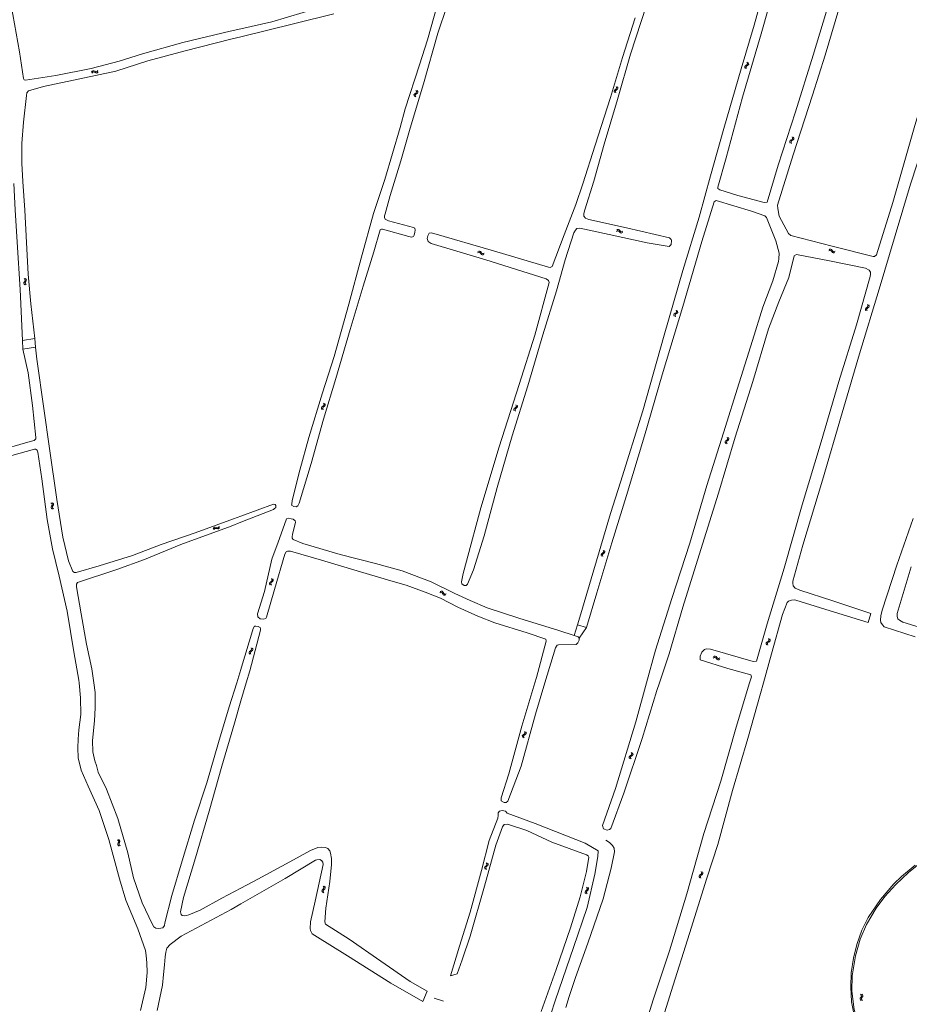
# Model space of a CAD drawing. Header units: metres. Extents: x 189705 to 199106, y 581686 to 588448.
# Tile 252 of 256: x 196913 to 197262, y 584374 to 584760. Entities that reach past the tile are written whole.
import ezdxf

# ---------------------------------------------------------------- set-up
doc = ezdxf.new("R2010")
doc.units = ezdxf.units.M
doc.layers.add('B-WA-OG-GBKN-G', color=7, linetype='Continuous', lineweight=18)

msp = doc.modelspace()

# ---------------------------------------------------------------- linework, layer by layer
at = {"layer": 'B-WA-OG-GBKN-G'}
for p, q in [((197198.649, 584743.575), (197198.83, 584743.21)), ((197198.83, 584743.21), (197198.86, 584742.883)), ((197199.131, 584743.454), (197199.314, 584743.091)), ((196941.396, 584739.717), (196941.636, 584740.046)), ((196941.508, 584739.233), (196941.75, 584739.56)), ((196941.636, 584740.046), (196941.912, 584740.222)), ((196941.75, 584739.56), (196942.028, 584739.735)), ((196941.912, 584740.222), (196942.249, 584740.189)), ((196942.028, 584739.735), (196942.353, 584739.703)), ((196942.249, 584740.189), (196942.61, 584740.003)), ((196942.353, 584739.703), (196942.724, 584739.519)), ((196942.61, 584740.003), (196942.974, 584739.817)), ((196942.724, 584739.519), (196943.087, 584739.331)), ((196942.974, 584739.817), (196943.301, 584739.782)), ((196943.087, 584739.331), (196943.414, 584739.296)), ((196943.301, 584739.782), (196943.587, 584739.96)), ((196943.414, 584739.296), (196943.699, 584739.476)), ((196943.587, 584739.96), (196943.829, 584740.289)), ((196943.699, 584739.476), (196943.941, 584739.805)), ((197198.018, 584742.124), (197197.838, 584741.849)), ((197197.838, 584741.849), (197197.869, 584741.513)), ((197197.869, 584741.513), (197198.052, 584741.147)), ((197198.35, 584742.361), (197198.018, 584742.124)), ((197198.502, 584742.003), (197198.322, 584741.728)), ((197198.322, 584741.728), (197198.351, 584741.392)), ((197198.683, 584742.608), (197198.35, 584742.361)), ((197198.351, 584741.392), (197198.533, 584741.027)), ((197198.833, 584742.242), (197198.502, 584742.003)), ((197198.86, 584742.883), (197198.683, 584742.608)), ((197199.163, 584742.48), (197198.833, 584742.242)), ((197199.346, 584742.765), (197199.163, 584742.48)), ((197199.314, 584743.091), (197199.346, 584742.765)), ((197068.727, 584732.513), (197068.912, 584732.15)), ((197068.945, 584731.824), (197068.772, 584731.547)), ((197068.912, 584732.15), (197068.945, 584731.824)), ((197069.21, 584732.398), (197069.398, 584732.037)), ((197069.433, 584731.712), (197069.253, 584731.425)), ((197069.398, 584732.037), (197069.433, 584731.712)), ((197146.472, 584732.336), (197146.655, 584732.621)), ((197146.505, 584732.01), (197146.472, 584732.336)), ((197146.69, 584731.647), (197146.505, 584732.01)), ((197146.655, 584732.621), (197146.985, 584732.86)), ((197146.96, 584732.219), (197147.135, 584732.494)), ((197146.99, 584731.892), (197146.96, 584732.219)), ((197146.985, 584732.86), (197147.315, 584733.1)), ((197147.172, 584731.528), (197146.99, 584731.892)), ((197147.135, 584732.494), (197147.468, 584732.742)), ((197147.465, 584733.711), (197147.281, 584734.076)), ((197147.315, 584733.1), (197147.495, 584733.376)), ((197147.495, 584733.376), (197147.465, 584733.711)), ((197147.468, 584732.742), (197147.799, 584732.98)), ((197147.947, 584733.591), (197147.763, 584733.957)), ((197147.799, 584732.98), (197147.979, 584733.256)), ((197147.979, 584733.256), (197147.947, 584733.591)), ((197068.113, 584731.055), (197067.935, 584730.778)), ((197067.935, 584730.778), (197067.97, 584730.443)), ((197067.97, 584730.443), (197068.157, 584730.079)), ((197068.442, 584731.296), (197068.113, 584731.055)), ((197068.598, 584730.94), (197068.421, 584730.663)), ((197068.421, 584730.663), (197068.454, 584730.328)), ((197068.772, 584731.547), (197068.442, 584731.296)), ((197068.454, 584730.328), (197068.641, 584729.964)), ((197068.926, 584731.183), (197068.598, 584730.94)), ((197069.253, 584731.425), (197068.926, 584731.183)), ((197215.659, 584712.813), (197215.468, 584712.545)), ((197215.468, 584712.545), (197215.486, 584712.208)), ((197216, 584713.038), (197215.659, 584712.813)), ((197216.138, 584712.674), (197215.947, 584712.406)), ((197215.947, 584712.406), (197215.963, 584712.07)), ((197216.342, 584713.272), (197216, 584713.038)), ((197216.477, 584712.901), (197216.138, 584712.674)), ((197216.528, 584713.539), (197216.342, 584713.272)), ((197216.344, 584714.239), (197216.511, 584713.867)), ((197216.816, 584713.126), (197216.477, 584712.901)), ((197216.511, 584713.867), (197216.528, 584713.539)), ((197217.01, 584713.403), (197216.816, 584713.126)), ((197216.821, 584714.1), (197216.991, 584713.73)), ((197216.991, 584713.73), (197217.01, 584713.403)), ((197215.486, 584712.208), (197215.655, 584711.836)), ((197215.963, 584712.07), (197216.132, 584711.697)), ((197147.505, 584677.616), (197147.847, 584677.837)), ((197147.847, 584677.837), (197148.168, 584677.903)), ((197148.168, 584677.903), (197148.47, 584677.75)), ((197148.47, 584677.75), (197148.741, 584677.446)), ((197147.435, 584677.124), (197147.78, 584677.343)), ((197147.78, 584677.343), (197148.102, 584677.406)), ((197148.102, 584677.406), (197148.393, 584677.259)), ((197148.393, 584677.259), (197148.674, 584676.954)), ((197148.674, 584676.954), (197148.944, 584676.649)), ((197148.741, 584677.446), (197149.014, 584677.142)), ((197148.944, 584676.649), (197149.237, 584676.498)), ((197149.014, 584677.142), (197149.307, 584676.991)), ((197149.237, 584676.498), (197149.567, 584676.564)), ((197149.307, 584676.991), (197149.637, 584677.055)), ((197149.567, 584676.564), (197149.912, 584676.784)), ((197149.637, 584677.055), (197149.981, 584677.275)), ((197230.874, 584669.984), (197231.237, 584670.171)), ((197231.237, 584670.171), (197231.562, 584670.206)), ((197231.562, 584670.206), (197231.848, 584670.024)), ((197231.848, 584670.024), (197232.089, 584669.696)), ((197092.918, 584668.75), (197093.281, 584668.936)), ((197093.032, 584669.233), (197093.393, 584669.422)), ((197093.281, 584668.936), (197093.607, 584668.97)), ((197093.393, 584669.422), (197093.718, 584669.459)), ((197093.607, 584668.97), (197093.884, 584668.798)), ((197093.718, 584669.459), (197094.005, 584669.279)), ((197093.884, 584668.798), (197094.136, 584668.468)), ((197094.005, 584669.279), (197094.248, 584668.952)), ((197094.136, 584668.468), (197094.378, 584668.14)), ((197094.248, 584668.952), (197094.492, 584668.625)), ((197094.378, 584668.14), (197094.656, 584667.963)), ((197094.492, 584668.625), (197094.77, 584668.448)), ((197094.656, 584667.963), (197094.991, 584667.999)), ((197094.77, 584668.448), (197095.105, 584668.482)), ((197094.991, 584667.999), (197095.354, 584668.187)), ((197095.105, 584668.482), (197095.468, 584668.67)), ((197230.758, 584669.502), (197231.122, 584669.686)), ((197231.122, 584669.686), (197231.448, 584669.718)), ((197231.448, 584669.718), (197231.724, 584669.544)), ((197231.724, 584669.544), (197231.974, 584669.213)), ((197231.974, 584669.213), (197232.214, 584668.883)), ((197232.089, 584669.696), (197232.331, 584669.367)), ((197232.214, 584668.883), (197232.491, 584668.704)), ((197232.331, 584669.367), (197232.608, 584669.189)), ((197232.491, 584668.704), (197232.826, 584668.738)), ((197232.608, 584669.189), (197232.943, 584669.221)), ((197232.826, 584668.738), (197233.19, 584668.924)), ((197232.943, 584669.221), (197233.307, 584669.407)), ((196914.87, 584658.654), (196915.173, 584658.382)), ((196915.173, 584658.382), (196915.321, 584658.089)), ((196915.362, 584658.72), (196915.667, 584658.45)), ((196915.667, 584658.45), (196915.817, 584658.159)), ((196915.817, 584658.159), (196915.751, 584657.827)), ((196914.819, 584657.073), (196914.753, 584656.75)), ((196914.753, 584656.75), (196914.906, 584656.45)), ((196915.04, 584657.416), (196914.819, 584657.073)), ((196914.906, 584656.45), (196915.211, 584656.177)), ((196915.259, 584657.768), (196915.04, 584657.416)), ((196915.314, 584657.139), (196915.248, 584656.816)), ((196915.248, 584656.816), (196915.398, 584656.516)), ((196915.321, 584658.089), (196915.259, 584657.768)), ((196915.532, 584657.484), (196915.314, 584657.139)), ((196915.398, 584656.516), (196915.703, 584656.244)), ((196915.751, 584657.827), (196915.532, 584657.484)), ((197245.319, 584647.016), (197245.143, 584646.738)), ((197245.143, 584646.738), (197245.179, 584646.403)), ((197245.648, 584647.258), (197245.319, 584647.016)), ((197245.805, 584646.902), (197245.628, 584646.624)), ((197245.628, 584646.624), (197245.662, 584646.289)), ((197245.977, 584647.51), (197245.648, 584647.258)), ((197246.132, 584647.146), (197245.805, 584646.902)), ((197245.929, 584648.476), (197246.115, 584648.113)), ((197246.149, 584647.787), (197245.977, 584647.51)), ((197246.115, 584648.113), (197246.149, 584647.787)), ((197246.459, 584647.389), (197246.132, 584647.146)), ((197246.412, 584648.362), (197246.601, 584648.001)), ((197246.638, 584647.676), (197246.459, 584647.389)), ((197246.601, 584648.001), (197246.638, 584647.676)), ((197170.118, 584644.799), (197169.927, 584644.531)), ((197169.927, 584644.531), (197169.945, 584644.194)), ((197169.945, 584644.194), (197170.114, 584643.822)), ((197170.459, 584645.023), (197170.118, 584644.799)), ((197170.597, 584644.66), (197170.406, 584644.392)), ((197170.406, 584644.392), (197170.422, 584644.056)), ((197170.422, 584644.056), (197170.591, 584643.683)), ((197170.801, 584645.258), (197170.459, 584645.023)), ((197170.936, 584644.887), (197170.597, 584644.66)), ((197170.987, 584645.525), (197170.801, 584645.258)), ((197170.803, 584646.225), (197170.97, 584645.853)), ((197171.275, 584645.112), (197170.936, 584644.887)), ((197170.97, 584645.853), (197170.987, 584645.525)), ((197171.469, 584645.389), (197171.275, 584645.112)), ((197171.28, 584646.086), (197171.45, 584645.716)), ((197171.45, 584645.716), (197171.469, 584645.389)), ((197245.179, 584646.403), (197245.367, 584646.04)), ((197245.662, 584646.289), (197245.85, 584645.926)), ((197031.805, 584608.269), (197031.625, 584607.994)), ((197031.625, 584607.994), (197031.656, 584607.658)), ((197032.137, 584608.506), (197031.805, 584608.269)), ((197032.289, 584608.148), (197032.109, 584607.873)), ((197032.47, 584608.753), (197032.137, 584608.506)), ((197032.62, 584608.387), (197032.289, 584608.148)), ((197032.436, 584609.72), (197032.617, 584609.355)), ((197032.647, 584609.028), (197032.47, 584608.753)), ((197032.617, 584609.355), (197032.647, 584609.028)), ((197032.95, 584608.625), (197032.62, 584608.387)), ((197032.918, 584609.599), (197033.101, 584609.236)), ((197033.133, 584608.91), (197032.95, 584608.625)), ((197033.101, 584609.236), (197033.133, 584608.91)), ((197107.617, 584607.911), (197107.287, 584607.67)), ((197107.947, 584608.161), (197107.617, 584607.911)), ((197107.903, 584609.128), (197108.087, 584608.764)), ((197108.12, 584608.438), (197107.947, 584608.161)), ((197108.087, 584608.764), (197108.12, 584608.438)), ((197108.428, 584608.038), (197108.1, 584607.797)), ((197108.386, 584609.012), (197108.573, 584608.65)), ((197108.608, 584608.325), (197108.428, 584608.038)), ((197108.573, 584608.65), (197108.608, 584608.325)), ((197031.656, 584607.658), (197031.839, 584607.292)), ((197032.109, 584607.873), (197032.138, 584607.537)), ((197032.138, 584607.537), (197032.32, 584607.172)), ((197107.287, 584607.67), (197107.109, 584607.393)), ((197107.109, 584607.393), (197107.144, 584607.058)), ((197107.144, 584607.058), (197107.331, 584606.694)), ((197107.772, 584607.554), (197107.594, 584607.277)), ((197107.594, 584607.277), (197107.627, 584606.942)), ((197107.627, 584606.942), (197107.814, 584606.579)), ((197108.1, 584607.797), (197107.772, 584607.554)), ((197190.861, 584596.376), (197191.054, 584596.017)), ((197190.277, 584594.905), (197190.106, 584594.625)), ((197190.106, 584594.625), (197190.147, 584594.29)), ((197190.147, 584594.29), (197190.342, 584593.93)), ((197190.601, 584595.153), (197190.277, 584594.905)), ((197190.765, 584594.8), (197190.593, 584594.519)), ((197190.593, 584594.519), (197190.633, 584594.185)), ((197190.926, 584595.411), (197190.601, 584595.153)), ((197190.633, 584594.185), (197190.827, 584593.826)), ((197191.087, 584595.05), (197190.765, 584594.8)), ((197191.094, 584595.691), (197190.926, 584595.411)), ((197191.054, 584596.017), (197191.094, 584595.691)), ((197191.41, 584595.298), (197191.087, 584595.05)), ((197191.346, 584596.271), (197191.541, 584595.913)), ((197191.584, 584595.589), (197191.41, 584595.298)), ((197191.541, 584595.913), (197191.584, 584595.589)), ((196925.4, 584570.567), (196925.73, 584570.329)), ((196925.702, 584569.354), (196925.519, 584568.99)), ((196925.881, 584569.728), (196925.702, 584569.354)), ((196925.73, 584570.329), (196925.909, 584570.053)), ((196925.909, 584570.053), (196925.881, 584569.728)), ((196925.882, 584570.686), (196926.214, 584570.449)), ((196926.184, 584569.475), (196926.004, 584569.108)), ((196926.365, 584569.839), (196926.184, 584569.475)), ((196926.214, 584570.449), (196926.395, 584570.176)), ((196926.395, 584570.176), (196926.365, 584569.839)), ((196925.519, 584568.99), (196925.488, 584568.662)), ((196925.488, 584568.662), (196925.672, 584568.379)), ((196925.672, 584568.379), (196926.004, 584568.141)), ((196926.004, 584569.108), (196925.972, 584568.781)), ((196925.972, 584568.781), (196926.154, 584568.498)), ((196926.154, 584568.498), (196926.487, 584568.26)), ((196989.162, 584560.435), (196989.337, 584560.803)), ((196989.337, 584560.803), (196989.575, 584561.027)), ((196989.361, 584559.98), (196989.539, 584560.347)), ((196989.539, 584560.347), (196989.78, 584560.57)), ((196989.575, 584561.027), (196989.913, 584561.056)), ((196989.78, 584560.57), (196990.105, 584560.599)), ((196989.913, 584561.056), (196990.303, 584560.941)), ((196990.105, 584560.599), (196990.504, 584560.487)), ((196990.303, 584560.941), (196990.695, 584560.826)), ((196990.504, 584560.487), (196990.895, 584560.369)), ((196990.695, 584560.826), (196991.023, 584560.851)), ((196990.895, 584560.369), (196991.223, 584560.395)), ((196991.023, 584560.851), (196991.27, 584561.079)), ((196991.223, 584560.395), (196991.47, 584560.625)), ((196991.27, 584561.079), (196991.447, 584561.448)), ((196991.47, 584560.625), (196991.647, 584560.993)), ((197141.572, 584550.649), (197141.391, 584550.374)), ((197141.391, 584550.374), (197141.422, 584550.038)), ((197141.422, 584550.038), (197141.604, 584549.672)), ((197141.904, 584550.886), (197141.572, 584550.649)), ((197142.056, 584550.527), (197141.875, 584550.252)), ((197141.875, 584550.252), (197141.903, 584549.917)), ((197142.237, 584551.132), (197141.904, 584550.886)), ((197142.386, 584550.767), (197142.056, 584550.527)), ((197142.204, 584552.099), (197142.385, 584551.734)), ((197142.414, 584551.407), (197142.237, 584551.132)), ((197142.385, 584551.734), (197142.414, 584551.407)), ((197142.717, 584551.004), (197142.386, 584550.767)), ((197142.686, 584551.978), (197142.869, 584551.614)), ((197142.901, 584551.288), (197142.717, 584551.004)), ((197142.869, 584551.614), (197142.901, 584551.288)), ((197141.903, 584549.917), (197142.086, 584549.551)), ((197011.233, 584539.108), (197011.403, 584539.4)), ((197011.279, 584538.784), (197011.233, 584539.108)), ((197011.479, 584538.429), (197011.279, 584538.784)), ((197011.403, 584539.4), (197011.723, 584539.653)), ((197011.723, 584539.653), (197012.042, 584539.907)), ((197011.724, 584539.012), (197011.888, 584539.294)), ((197011.768, 584538.686), (197011.724, 584539.012)), ((197011.965, 584538.33), (197011.768, 584538.686)), ((197011.888, 584539.294), (197012.21, 584539.556)), ((197012.167, 584540.523), (197011.968, 584540.88)), ((197012.042, 584539.907), (197012.211, 584540.19)), ((197012.211, 584540.19), (197012.167, 584540.523)), ((197012.21, 584539.556), (197012.531, 584539.807)), ((197012.653, 584540.424), (197012.454, 584540.781)), ((197012.531, 584539.807), (197012.699, 584540.09)), ((197012.699, 584540.09), (197012.653, 584540.424)), ((197078.063, 584535.363), (197078.446, 584535.502)), ((197078.236, 584535.828), (197078.618, 584535.97)), ((197078.446, 584535.502), (197078.774, 584535.495)), ((197078.618, 584535.97), (197078.946, 584535.966)), ((197078.774, 584535.495), (197079.027, 584535.289)), ((197078.946, 584535.966), (197079.208, 584535.752)), ((197079.027, 584535.289), (197079.236, 584534.931)), ((197079.208, 584535.752), (197079.407, 584535.397)), ((197079.236, 584534.931), (197079.434, 584534.574)), ((197079.407, 584535.397), (197079.609, 584535.042)), ((197079.434, 584534.574), (197079.688, 584534.364)), ((197079.609, 584535.042), (197079.862, 584534.832)), ((197079.862, 584534.832), (197080.198, 584534.823)), ((197080.025, 584534.358), (197080.409, 584534.499)), ((197080.198, 584534.823), (197080.582, 584534.964)), ((197079.688, 584534.364), (197080.025, 584534.358)), ((197206.204, 584515.611), (197206.393, 584515.892)), ((197206.229, 584515.284), (197206.204, 584515.611)), ((197206.405, 584514.917), (197206.229, 584515.284)), ((197206.393, 584515.892), (197206.728, 584516.123)), ((197206.688, 584515.483), (197206.87, 584515.754)), ((197206.711, 584515.156), (197206.688, 584515.483)), ((197206.885, 584514.787), (197206.711, 584515.156)), ((197206.728, 584516.123), (197207.063, 584516.356)), ((197206.87, 584515.754), (197207.208, 584515.994)), ((197207.227, 584516.963), (197207.051, 584517.332)), ((197207.063, 584516.356), (197207.249, 584516.627)), ((197207.208, 584515.994), (197207.544, 584516.225)), ((197207.249, 584516.627), (197207.227, 584516.963)), ((197207.706, 584516.833), (197207.531, 584517.202)), ((197207.544, 584516.225), (197207.73, 584516.496)), ((197207.73, 584516.496), (197207.706, 584516.833)), ((197003.394, 584512.254), (197003.222, 584511.973)), ((197003.222, 584511.973), (197003.265, 584511.639)), ((197003.265, 584511.639), (197003.46, 584511.279)), ((197003.717, 584512.502), (197003.394, 584512.254)), ((197003.881, 584512.15), (197003.71, 584511.868)), ((197003.71, 584511.868), (197003.75, 584511.534)), ((197004.042, 584512.761), (197003.717, 584512.502)), ((197003.75, 584511.534), (197003.945, 584511.175)), ((197004.204, 584512.4), (197003.881, 584512.15)), ((197003.975, 584513.726), (197004.168, 584513.367)), ((197004.209, 584513.041), (197004.042, 584512.761)), ((197004.168, 584513.367), (197004.209, 584513.041)), ((197004.525, 584512.649), (197004.204, 584512.4)), ((197004.461, 584513.621), (197004.656, 584513.264)), ((197004.699, 584512.94), (197004.525, 584512.649)), ((197004.656, 584513.264), (197004.699, 584512.94)), ((197185.448, 584509.712), (197185.801, 584509.915)), ((197185.537, 584510.2), (197185.889, 584510.406)), ((197185.801, 584509.915), (197186.125, 584509.966)), ((197185.889, 584510.406), (197186.212, 584510.459)), ((197186.125, 584509.966), (197186.41, 584509.807)), ((197186.212, 584510.459), (197186.508, 584510.294)), ((197186.41, 584509.807), (197186.678, 584509.49)), ((197186.508, 584510.294), (197186.766, 584509.979)), ((197186.678, 584509.49), (197186.936, 584509.174)), ((197186.766, 584509.979), (197187.026, 584509.664)), ((197186.936, 584509.174), (197187.222, 584509.011)), ((197187.026, 584509.664), (197187.312, 584509.502)), ((197187.222, 584509.011), (197187.555, 584509.063)), ((197187.312, 584509.502), (197187.645, 584509.552)), ((197187.555, 584509.063), (197187.908, 584509.269)), ((197187.645, 584509.552), (197187.998, 584509.757)), ((197111.446, 584480.554), (197111.263, 584480.92)), ((197111.474, 584480.219), (197111.446, 584480.554)), ((197111.927, 584480.433), (197111.745, 584480.798)), ((197111.958, 584480.097), (197111.927, 584480.433)), ((197110.448, 584479.183), (197110.632, 584479.467)), ((197110.479, 584478.857), (197110.448, 584479.183)), ((197110.662, 584478.493), (197110.479, 584478.857)), ((197110.632, 584479.467), (197110.962, 584479.704)), ((197110.934, 584479.064), (197111.111, 584479.338)), ((197110.963, 584478.737), (197110.934, 584479.064)), ((197110.962, 584479.704), (197111.293, 584479.944)), ((197111.144, 584478.372), (197110.963, 584478.737)), ((197111.111, 584479.338), (197111.444, 584479.585)), ((197111.293, 584479.944), (197111.474, 584480.219)), ((197111.444, 584479.585), (197111.777, 584479.822)), ((197111.777, 584479.822), (197111.958, 584480.097)), ((197153.249, 584472.652), (197153.431, 584472.288)), ((197152.622, 584471.2), (197152.442, 584470.925)), ((197152.442, 584470.925), (197152.473, 584470.589)), ((197152.473, 584470.589), (197152.657, 584470.224)), ((197152.953, 584471.438), (197152.622, 584471.2)), ((197153.106, 584471.08), (197152.926, 584470.805)), ((197152.926, 584470.805), (197152.955, 584470.469)), ((197153.286, 584471.686), (197152.953, 584471.438)), ((197152.955, 584470.469), (197153.139, 584470.104)), ((197153.436, 584471.32), (197153.106, 584471.08)), ((197153.461, 584471.961), (197153.286, 584471.686)), ((197153.431, 584472.288), (197153.461, 584471.961)), ((197153.765, 584471.559), (197153.436, 584471.32)), ((197153.731, 584472.533), (197153.916, 584472.17)), ((197153.948, 584471.844), (197153.765, 584471.559)), ((197153.916, 584472.17), (197153.948, 584471.844)), ((196951.501, 584438.321), (196951.844, 584438.101)), ((196951.844, 584438.101), (196952.037, 584437.836)), ((196951.976, 584438.466), (196952.321, 584438.248)), ((196952.321, 584438.248), (196952.515, 584437.985)), ((196952.515, 584437.985), (196952.504, 584437.646)), ((196951.705, 584436.753), (196951.692, 584436.424)), ((196951.692, 584436.424), (196951.891, 584436.152)), ((196951.868, 584437.127), (196951.705, 584436.753)), ((196952.027, 584437.51), (196951.868, 584437.127)), ((196951.891, 584436.152), (196952.236, 584435.932)), ((196952.037, 584437.836), (196952.027, 584437.51)), ((196952.183, 584436.897), (196952.169, 584436.568)), ((196952.169, 584436.568), (196952.366, 584436.296)), ((196952.343, 584437.273), (196952.183, 584436.897)), ((196952.504, 584437.646), (196952.343, 584437.273)), ((196952.366, 584436.296), (196952.711, 584436.076)), ((197095.796, 584427.796), (197095.639, 584427.506)), ((197095.639, 584427.506), (197095.699, 584427.174)), ((197095.699, 584427.174), (197095.913, 584426.826)), ((197096.106, 584428.061), (197095.796, 584427.796)), ((197096.417, 584428.336), (197096.106, 584428.061)), ((197096.288, 584427.717), (197096.132, 584427.427)), ((197096.132, 584427.427), (197096.19, 584427.096)), ((197096.19, 584427.096), (197096.403, 584426.747)), ((197096.597, 584427.984), (197096.288, 584427.717)), ((197096.299, 584429.295), (197096.511, 584428.947)), ((197096.568, 584428.624), (197096.417, 584428.336)), ((197096.511, 584428.947), (197096.568, 584428.624)), ((197096.905, 584428.249), (197096.597, 584427.984)), ((197096.79, 584429.217), (197097.004, 584428.87)), ((197097.064, 584428.549), (197096.905, 584428.249)), ((197097.004, 584428.87), (197097.064, 584428.549)), ((197180.066, 584424.449), (197179.887, 584424.173)), ((197179.887, 584424.173), (197179.92, 584423.838)), ((197179.92, 584423.838), (197180.105, 584423.473)), ((197180.397, 584424.688), (197180.066, 584424.449)), ((197180.551, 584424.331), (197180.372, 584424.055)), ((197180.372, 584424.055), (197180.403, 584423.72)), ((197180.729, 584424.937), (197180.397, 584424.688)), ((197180.403, 584423.72), (197180.587, 584423.355)), ((197180.88, 584424.572), (197180.551, 584424.331)), ((197180.689, 584425.904), (197180.872, 584425.54)), ((197180.904, 584425.213), (197180.729, 584424.937)), ((197180.872, 584425.54), (197180.904, 584425.213)), ((197181.209, 584424.812), (197180.88, 584424.572)), ((197181.172, 584425.786), (197181.357, 584425.423)), ((197181.391, 584425.098), (197181.209, 584424.812)), ((197181.357, 584425.423), (197181.391, 584425.098)), ((197031.895, 584418.618), (197031.761, 584418.317)), ((197032.185, 584418.905), (197031.895, 584418.618)), ((197032.474, 584419.203), (197032.185, 584418.905)), ((197032.392, 584418.576), (197032.258, 584418.275)), ((197032.285, 584420.151), (197032.522, 584419.82)), ((197032.68, 584418.865), (197032.392, 584418.576)), ((197032.604, 584419.502), (197032.474, 584419.203)), ((197032.522, 584419.82), (197032.604, 584419.502)), ((197032.968, 584419.153), (197032.68, 584418.865)), ((197032.78, 584420.109), (197033.019, 584419.78)), ((197033.103, 584419.464), (197032.968, 584419.153)), ((197033.019, 584419.78), (197033.103, 584419.464)), ((197135.849, 584418.793), (197135.549, 584418.507)), ((197135.699, 584419.748), (197135.922, 584419.408)), ((197135.991, 584419.087), (197135.849, 584418.793)), ((197135.922, 584419.408), (197135.991, 584419.087)), ((197136.341, 584418.724), (197136.042, 584418.448)), ((197136.192, 584419.687), (197136.418, 584419.348)), ((197136.489, 584419.028), (197136.341, 584418.724)), ((197136.418, 584419.348), (197136.489, 584419.028)), ((197031.761, 584418.317), (197031.846, 584417.99)), ((197031.846, 584417.99), (197032.085, 584417.659)), ((197032.258, 584418.275), (197032.341, 584417.949)), ((197032.341, 584417.949), (197032.58, 584417.617)), ((197135.248, 584418.232), (197135.102, 584417.937)), ((197135.102, 584417.937), (197135.173, 584417.607)), ((197135.173, 584417.607), (197135.399, 584417.266)), ((197135.549, 584418.507), (197135.248, 584418.232)), ((197135.743, 584418.17), (197135.597, 584417.875)), ((197135.597, 584417.875), (197135.666, 584417.546)), ((197135.666, 584417.546), (197135.892, 584417.205)), ((197136.042, 584418.448), (197135.743, 584418.17)), ((197243.132, 584376.154), (197243.058, 584375.833)), ((197243.361, 584376.491), (197243.132, 584376.154)), ((197243.22, 584377.733), (197243.516, 584377.454)), ((197243.587, 584376.839), (197243.361, 584376.491)), ((197243.516, 584377.454), (197243.657, 584377.157)), ((197243.627, 584376.208), (197243.553, 584375.887)), ((197243.657, 584377.157), (197243.587, 584376.839)), ((197243.854, 584376.548), (197243.627, 584376.208)), ((197243.713, 584377.788), (197244.012, 584377.51)), ((197244.081, 584376.885), (197243.854, 584376.548)), ((197244.012, 584377.51), (197244.155, 584377.216)), ((197244.155, 584377.216), (197244.081, 584376.885)), ((197243.058, 584375.833), (197243.203, 584375.529)), ((197243.203, 584375.529), (197243.502, 584375.249)), ((197243.553, 584375.887), (197243.697, 584375.583)), ((197243.697, 584375.583), (197243.995, 584375.304))]:
    msp.add_line(p, q, dxfattribs=at)
at = {"layer": 'B-WA-OG-GBKN-G', "flags": 128}
for points in [[(197000, 584756.708), (197012.185, 584759.438), (197024.446, 584763.024), (197034.914, 584766.141), (197050.259, 584769.889), (197061.76, 584771.601), (197068.905, 584772.191), (197070.599, 584772.21), (197074.111, 584772.424), (197077.287, 584772.573), (197078.191, 584772.765), (197078.449, 584772.855), (197079.06, 584773.305), (197081.054, 584780.576), (197085.99, 584797.737), (197088.539, 584808.382), (197091.637, 584822.293), (197095.938, 584838.073), (197103.228, 584864.42), (197111.776, 584894.083), (197120.113, 584921.668)], [(196898.341, 584856.909), (196901.038, 584836.044), (196903.498, 584813.046), (196906.453, 584788.584), (196909.768, 584766.011), (196913.021, 584747.68), (196914.625, 584737.216), (196914.868, 584736.594), (196915.428, 584736.495), (196927.282, 584738.364), (196941.247, 584741.043), (196952.166, 584743.915), (196961.414, 584746.851), (196977.139, 584751.233), (196995.791, 584755.765), (197000, 584756.708)], [(197027.51, 584586.008), (197032.434, 584603.437), (197037.263, 584619.478), (197042.932, 584638.708), (197048.049, 584655.656), (197052.133, 584669.171), (197054.633, 584677.749), (197055.153, 584678.046), (197055.607, 584677.993), (197065.883, 584675.137), (197066.946, 584674.953), (197067.698, 584675.132), (197068.037, 584675.624), (197068.312, 584676.817), (197068.341, 584677.582), (197068.252, 584678.451), (197067.708, 584678.737), (197057.898, 584681.332), (197056.668, 584682.01), (197056.32, 584682.621), (197056.347, 584683.243), (197056.57, 584684.033), (197058.626, 584691.29), (197062.762, 584704.869), (197066.376, 584717.659), (197071.675, 584735.129), (197077.352, 584754.96), (197084.322, 584776.028)], [(197210.539, 584776.896), (197204.186, 584754.678), (197196.861, 584729.841), (197190.466, 584705.971), (197187.18, 584694.487), (197187.243, 584693.997), (197187.991, 584693.492), (197195.048, 584691.207), (197205.358, 584688.516), (197206.597, 584688.643), (197210.858, 584703.12), (197217.724, 584724.046), (197224.581, 584746.315), (197231.165, 584768.055)], [(197205.235, 584771.937), (197201.492, 584758.092), (197196.362, 584740.907), (197189.607, 584717.527), (197184.358, 584698.922), (197179.914, 584682.742)], [(197235.734, 584767.969), (197229.357, 584746.358), (197224.333, 584730.682), (197216.842, 584707.201), (197210.675, 584687.487), (197210.724, 584686.131), (197211.351, 584683.161), (197214.902, 584676.3), (197215.881, 584675.511), (197232.165, 584671.415), (197248.152, 584667.268), (197248.694, 584667.267), (197249.509, 584668.001), (197255.91, 584688.554), (197264.264, 584717.778), (197271.9, 584743.144), (197279.109, 584767.917)], [(197000, 584753.555), (197010.017, 584755.957), (197021.105, 584758.718), (197036.451, 584762.576)], [(197076.999, 584765.79), (197073.18, 584752.319), (197070.128, 584742.488), (197064.533, 584725.2), (197062.448, 584717.981), (197056.555, 584697.534), (197052.096, 584684.214), (197047.198, 584666.682), (197042.401, 584648.565), (197036.587, 584628.065), (197032.061, 584613.838), (197026.695, 584596.268), (197023.145, 584583.413), (197020.155, 584571.477), (197019.931, 584570.129), (197019.891, 584569.727), (197020.81, 584569.193), (197021.666, 584569.113), (197022.38, 584569.422), (197022.902, 584570.432), (197027.51, 584586.008)], [(197159.195, 584765.928), (197152.977, 584746.782), (197147.82, 584728.951), (197142.611, 584711.378), (197138.506, 584696.927), (197135.013, 584685.586), (197134.636, 584684.193), (197134.66, 584683.095), (197135.33, 584682.371), (197136.555, 584681.866), (197151.33, 584678.508), (197168.273, 584674.592), (197168.866, 584674.036), (197168.968, 584673.532), (197168.836, 584671.996)], [(197094.203, 584568.677), (197101.436, 584592.649), (197109.213, 584617.021), (197115.354, 584636.477), (197121.02, 584657.044), (197120.789, 584657.831), (197119.835, 584658.491), (197096.16, 584665.97), (197074.665, 584672.386), (197074.278, 584672.67), (197073.569, 584673.201), (197073.158, 584674.389), (197073.315, 584675.37), (197073.949, 584676.479), (197074.711, 584676.568), (197075.679, 584676.36), (197099.213, 584669.553), (197120.682, 584663.086), (197121.456, 584663.045), (197122.154, 584663.315), (197126.901, 584675.842), (197131.48, 584687.736), (197134.283, 584695.889), (197139.035, 584710.958), (197145.059, 584729.743), (197149.799, 584745.407), (197154.719, 584761.031)], [(196919.078, 584635.141), (196917.587, 584648.767), (196916.497, 584660.387), (196915.825, 584672.835), (196915.116, 584685.552), (196914.391, 584696.745), (196913.948, 584703.962), (196913.969, 584711.63), (196914.602, 584719.979), (196915.825, 584730.435), (196916.011, 584731.58), (196916.672, 584732.346), (196922.503, 584734.061), (196936.75, 584736.972), (196950.899, 584740.078), (196963.478, 584744.09), (196978.142, 584748.024), (196996.099, 584752.619), (197000, 584753.555)], [(197301.014, 584702.118), (197282.139, 584708.645), (197269.108, 584712.567), (197268.475, 584712.272), (197267.931, 584711.227), (197262.804, 584695.706), (197256.842, 584675.592), (197250.517, 584654.445), (197242.894, 584629.105), (197236.036, 584605.907), (197228.307, 584579.496), (197220.555, 584554.053), (197216.644, 584539.834), (197216.616, 584539.047), (197216.744, 584538.091), (197217.607, 584537.186), (197219.426, 584536.382), (197232.327, 584532.125), (197247.247, 584527.189)], [(196910.894, 584695.933), (196911.397, 584685.596), (196912.127, 584672.963), (196913.36, 584654.324), (196914.225, 584634.298)], [(197135.676, 584521.646), (197139.754, 584535.335), (197145.586, 584554.946), (197151.351, 584573.486), (197158.467, 584596.968), (197165.352, 584620.812), (197173.521, 584647.622), (197180.886, 584673.182), (197185.729, 584688.794), (197186.518, 584689.283), (197200.465, 584685.075), (197205.651, 584683.323), (197206.308, 584682.612), (197209.945, 584673.453), (197211.292, 584668.609), (197211.223, 584666.389), (197211.092, 584665.382), (197208.755, 584657.706), (197204.928, 584647.475), (197200.838, 584634.303), (197195.645, 584617.737), (197189.426, 584598.087), (197182.908, 584577.367), (197176.167, 584554.736), (197169.196, 584533.113), (197162.808, 584512.818), (197159.244, 584500)], [(197179.914, 584682.742), (197173.499, 584661.828), (197166.185, 584636.384), (197157.754, 584606.734), (197148.964, 584578.737), (197145.061, 584566.455), (197132.995, 584525.736), (197132.112, 584522.755)], [(197168.836, 584671.996), (197168.112, 584671.197), (197159.453, 584672.646), (197144.587, 584675.965), (197133.09, 584678.425), (197131.889, 584678.247), (197131.32, 584677.654), (197130.75, 584676.635), (197127.232, 584666.03), (197123.906, 584653.863), (197118.582, 584636.574), (197112.581, 584616.563), (197106.504, 584596.861), (197100.53, 584576.682), (197095.435, 584557.702), (197091.293, 584544.31), (197089.011, 584538.66), (197088.442, 584538.235), (197087.642, 584538.133), (197086.7, 584538.767), (197086.599, 584539.606), (197087.211, 584542.845), (197088.509, 584547.693), (197094.203, 584568.677)], [(197164.356, 584500), (197168.137, 584511.337), (197173.527, 584529.71), (197180.513, 584552.327), (197187.421, 584574.467), (197194.018, 584596.439), (197200.9, 584618.243), (197207.133, 584638.9), (197211.18, 584649.478), (197215.083, 584659.063), (197217.125, 584667.592), (197218.133, 584668.145), (197231.063, 584665.669), (197245.129, 584662.791), (197246.625, 584662.001)], [(197246.625, 584662.001), (197247.179, 584661.199), (197247.19, 584660.321), (197247.072, 584659.444), (197241.694, 584640.438), (197234.747, 584618.247), (197227.773, 584594.623), (197220.37, 584569.838), (197213.264, 584545.013), (197206.589, 584523.106), (197202.406, 584508.448), (197201.063, 584508.334), (197184.29, 584513.18), (197182.767, 584513.337), (197181.94, 584513.107), (197180.918, 584511.96), (197180.335, 584510.502), (197180.306, 584509.056), (197191.131, 584505.59), (197200.175, 584503.069), (197200.381, 584502.333), (197199.677, 584500)], [(196914.225, 584634.298), (196919.078, 584635.141)], [(196919.078, 584635.141), (196919.293, 584631.747)], [(196914.225, 584634.298), (196914.396, 584630.966)], [(196914.396, 584630.966), (196919.293, 584631.747)], [(196919.293, 584631.747), (196919.826, 584626.948), (196922.687, 584607.692), (196924.837, 584591.948), (196927.756, 584571.875), (196930.142, 584557.118), (196932.322, 584547.823), (196933.957, 584543.674), (196934.662, 584543.27), (196935.382, 584543.243), (196944.349, 584545.876), (196957.379, 584549.899), (196968.728, 584554.244), (196982.053, 584558.877), (196997.074, 584564.321), (197000, 584565.409)], [(196904.514, 584591.066), (196916.348, 584594.398), (196918.8, 584595.147), (196919.435, 584595.706), (196919.461, 584596.303), (196918.155, 584608.875), (196916.496, 584621.679), (196914.396, 584630.966)], [(196936.478, 584500), (196936.374, 584501.05), (196934.369, 584512.124), (196931.792, 584528.089), (196928.6, 584541.836), (196926.045, 584552.558), (196923.932, 584564.133), (196921.781, 584580.071), (196920.323, 584590.559), (196919.984, 584591.352), (196919.339, 584591.707), (196918.924, 584591.635), (196910.104, 584589.258)], [(197000, 584565.409), (197012.73, 584570.141), (197013.388, 584570.005), (197013.753, 584569.638), (197013.653, 584568.81), (197013.042, 584568.263), (197012.749, 584568.056), (197000, 584563.018)], [(197000, 584563.018), (196996.176, 584561.507), (196976.396, 584554.333), (196962.166, 584548.436), (196951.342, 584544.443), (196935.834, 584539.378), (196935.442, 584538.733), (196935.439, 584537.672), (196937.336, 584527.037), (196939.376, 584515.109), (196941.458, 584505.473), (196942.21, 584500)], [(197052.793, 584546.76), (197038.927, 584550.378), (197024.285, 584554.633), (197020.541, 584556.239), (197020.115, 584556.771), (197020.091, 584557.472), (197020.287, 584558.159), (197021.468, 584562.98), (197021.339, 584563.512), (197020.498, 584564.149), (197019.695, 584564.398), (197018.749, 584564.595), (197017.892, 584564.403), (197017.735, 584563.963), (197014.625, 584555.14), (197012.181, 584548.468), (197009.215, 584535.806), (197006.533, 584527.046), (197006.581, 584525.905), (197007.565, 584525.137), (197008.9, 584524.965), (197009.782, 584525.17), (197010.069, 584525.727), (197013.134, 584536.56), (197017.27, 584550.438), (197017.739, 584551.331), (197018.272, 584551.693), (197019.452, 584551.69), (197031.685, 584548.128), (197046.975, 584543.599), (197059.725, 584539.738), (197064.934, 584538.297), (197072.327, 584535.612), (197078.325, 584533.174), (197085.173, 584529.702), (197093.003, 584526.164), (197099.711, 584523.518), (197112.316, 584519.662), (197119.709, 584517.092), (197119.81, 584516.343), (197116.054, 584502.047), (197115.436, 584500)], [(197264.652, 584518.047), (197252.551, 584522.019), (197251.893, 584522.743), (197251.262, 584523.609), (197251.071, 584524.565), (197251.203, 584526.307), (197251.762, 584528.527), (197257.435, 584546.189), (197263.871, 584564.47)], [(197130.81, 584518.577), (197124.814, 584520.53), (197109.112, 584525.309), (197096.662, 584529.385), (197089.98, 584532.237), (197084.034, 584535.023), (197074.709, 584539.571), (197063.342, 584543.891), (197052.793, 584546.76)], [(197263.14, 584545.482), (197257.62, 584527.199), (197257.554, 584525.973), (197257.887, 584525.03), (197258.532, 584524.513), (197259.835, 584523.826), (197281.729, 584517.126)], [(197205.177, 584500), (197208.336, 584511.407), (197212.663, 584526.825), (197214.427, 584531.482), (197215.009, 584532.036), (197216.184, 584532.422), (197217.191, 584532.523)], [(197217.191, 584532.523), (197217.849, 584532.38), (197233.035, 584527.718), (197246.234, 584523.654)], [(197246.234, 584523.654), (197247.247, 584527.189)], [(197000, 584505.261), (197000.253, 584506.079), (197004.608, 584520.366), (197004.806, 584521.255), (197005.296, 584522.156), (197005.82, 584522.216), (197006.807, 584522.14), (197007.501, 584521.748), (197007.67, 584521.174), (197007.656, 584520.602), (197003.468, 584504.68), (197002.087, 584500)], [(197132.112, 584522.755), (197130.81, 584518.577)], [(197132.112, 584522.755), (197135.676, 584521.646)], [(197135.676, 584521.646), (197132.722, 584517.559)], [(197119.361, 584500), (197123.459, 584513.69), (197124.132, 584514.696), (197124.675, 584514.876), (197131.556, 584515.083), (197132.266, 584515.611), (197132.785, 584516.772), (197132.722, 584517.559)], [(197132.722, 584517.559), (197132.387, 584518.025), (197131.948, 584518.206), (197130.81, 584518.577)], [(196998.372, 584500), (197000, 584505.261)], [(196959.522, 584403.403), (196954.824, 584414.655), (196952.299, 584423.086), (196948.209, 584438.432), (196944.291, 584449.866), (196939.977, 584459.386), (196937.24, 584465.696), (196936.168, 584470.563), (196935.972, 584474.415), (196936.055, 584477.902), (196936.345, 584481.546), (196937.142, 584487.504), (196937.062, 584494.075), (196936.478, 584500)], [(196942.21, 584500), (196942.736, 584496.169), (196942.842, 584490.158), (196942.535, 584485.052), (196941.795, 584477.374), (196941.892, 584472.863), (196942.614, 584469.314), (196943.243, 584467.508), (196943.979, 584464.897), (196947.167, 584458.281), (196951.694, 584446.676), (196955.655, 584433.231), (196957.871, 584423.473), (196961.221, 584413.614), (196965.184, 584405.325), (196965.864, 584404.214), (196966.618, 584403.639), (196967.763, 584403.49), (196969.325, 584403.802), (196969.937, 584404.739)], [(196969.937, 584404.739), (196970.122, 584405.763), (196972.858, 584416.532), (196976.894, 584430.113), (196981.754, 584446.117), (196986.658, 584460.695), (196991.175, 584476.543), (196995.444, 584490.537), (196998.372, 584500)], [(197002.087, 584500), (197000, 584492.925)], [(197115.436, 584500), (197110.288, 584482.952), (197105.129, 584464.32), (197102.117, 584454.85), (197102.205, 584453.624), (197103.392, 584452.963), (197104.179, 584453.013), (197104.774, 584453.529), (197109.988, 584467.254), (197115.654, 584487.615)], [(197115.654, 584487.615), (197119.361, 584500)], [(197159.244, 584500), (197154.973, 584484.639), (197147.077, 584458.525), (197141.926, 584443.921), (197142.311, 584442.617), (197143.756, 584442.11), (197144.724, 584442.38), (197145.216, 584442.805), (197150.379, 584456.725), (197157.543, 584478.167), (197163.335, 584496.939), (197164.356, 584500)], [(197199.677, 584500), (197194.407, 584482.541), (197188.34, 584461.445), (197181.784, 584440.841), (197175.093, 584417.152), (197168.224, 584394.819), (197161.799, 584375.622), (197155.826, 584356.256)], [(197162.659, 584358.722), (197168.944, 584378.888), (197176.085, 584401.543), (197182.875, 584423.257), (197187.237, 584436.533), (197192.994, 584457.758), (197199.046, 584478.182), (197204.009, 584495.781), (197205.177, 584500)], [(197000, 584492.925), (196997.413, 584484.156), (196992.466, 584467.238), (196987.541, 584449.551), (196982.152, 584431.317), (196977.476, 584415.787), (196976.229, 584410.061), (196976.544, 584409.085), (196976.994, 584408.718), (196977.907, 584408.57), (196978.615, 584408.629), (196979.615, 584408.894), (196984.033, 584410.747), (196992.518, 584415.429), (197000, 584419.38)], [(197121.561, 584369.558), (197123.457, 584375.545), (197130.568, 584396.135), (197135.941, 584411.849), (197138.985, 584424.933), (197140.134, 584431.799), (197140.202, 584433.98), (197135.109, 584437.036), (197115.565, 584444.752), (197104.483, 584448.813), (197103.801, 584449.576), (197102.562, 584449.926), (197101.503, 584449.567), (197101.011, 584449), (197100.957, 584447.851), (197100.84, 584446.909), (197097.403, 584438.046), (197094.412, 584426.343), (197090.007, 584409.995), (197085.865, 584396.642), (197082.216, 584384.978), (197084.864, 584385.8), (197086.823, 584391.231), (197090.014, 584400.491), (197095.576, 584420.222)], [(197095.576, 584420.222), (197100.007, 584436.299), (197102.692, 584443.42), (197103.365, 584444.387), (197104.669, 584444.552), (197112.178, 584442.047), (197122.058, 584437.421), (197135.604, 584432.478), (197136.3, 584432.115), (197136.596, 584431.495), (197135.631, 584425.946), (197133.147, 584416.049), (197129.356, 584403.779), (197123.724, 584387.472), (197117.924, 584370.998)], [(197127.527, 584372.604), (197128.876, 584376.931), (197131.329, 584384.287), (197136.163, 584397.856), (197142.171, 584415.216), (197145.388, 584427.201), (197146.6, 584433.585), (197146.465, 584435.135), (197145.876, 584436.174), (197144.752, 584437.261), (197143.301, 584438.194)], [(197000, 584419.38), (197006.619, 584422.875), (197019.23, 584429.728), (197027.251, 584434.191), (197030.241, 584435.292), (197031.778, 584435.495), (197033.203, 584435.296), (197034.165, 584434.94), (197034.955, 584434.048), (197035.209, 584433.145), (197035.52, 584431.048), (197035.513, 584428.622), (197034.861, 584421.944), (197033.333, 584411.501), (197032.915, 584406.126), (197033.254, 584405.235), (197042.466, 584399.419), (197054.95, 584390.791), (197066.447, 584382.713), (197073.154, 584378.977)], [(197071.35, 584374.849), (197058.851, 584382.076), (197041.802, 584392.863), (197029.049, 584400.773), (197028.002, 584401.483), (197027.323, 584402.765), (197027.191, 584403.618), (197027.272, 584406.227), (197029.098, 584414.341), (197032.32, 584428.692), (197032.164, 584429.606), (197031.629, 584430.291), (197030.972, 584430.597), (197029.838, 584430.503), (197029.24, 584430.346), (197017.432, 584423.125), (197000, 584413.191)], [(197258.746, 584347.868), (197244.994, 584359.819), (197242.425, 584365.626), (197240.743, 584371.792), (197239.869, 584378.98), (197239.914, 584384.978), (197241.297, 584392.786), (197243.093, 584399.325), (197245.528, 584405.08), (197249.382, 584411.554), (197252.737, 584416.094), (197257.057, 584420.841), (197262.012, 584425.491), (197270.259, 584432.19)], [(197202.33, 584347.97), (197205.293, 584349.636), (197208.002, 584351.302), (197211.501, 584352.843), (197214.72, 584354.028), (197225.084, 584358.959), (197232.842, 584361.995), (197237.456, 584363.619), (197241.921, 584364.759), (197241.04, 584368.288), (197239.712, 584374.811), (197239.428, 584380.68), (197239.553, 584386.094), (197240.438, 584391.891), (197241.834, 584397.235), (197243.761, 584402.962), (197246.25, 584407.878), (197251.118, 584414.891), (197256.37, 584421.067), (197259.301, 584423.978), (197264.664, 584428.426)], [(197000, 584413.191), (196996.187, 584411.018), (196976.605, 584400.588), (196972.232, 584397.236), (196970.948, 584395.886), (196970.554, 584394.254), (196970.305, 584392.451), (196970.004, 584389.245), (196969.664, 584385.492), (196969.214, 584381.36), (196967.163, 584371.419)], [(196960.616, 584371.327), (196962.702, 584380.391), (196963.169, 584386.351), (196963.045, 584390.033), (196962.797, 584392.959), (196962.546, 584394.873), (196959.522, 584403.403)], [(197073.154, 584378.977), (197071.35, 584374.849)], [(197075.822, 584376.225), (197079.48, 584375.048)]]:
    msp.add_lwpolyline(points, dxfattribs=at)

doc.saveas('drawing.dxf')
